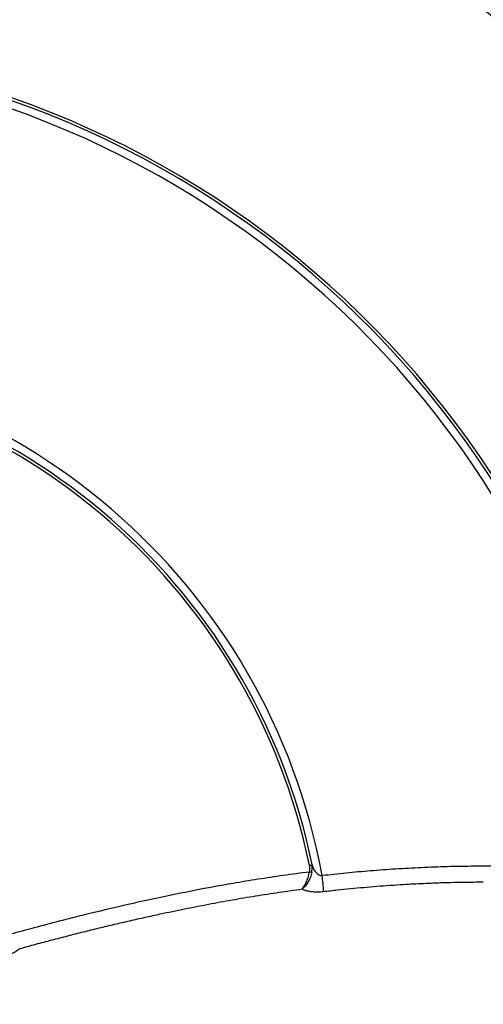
# Model space of a CAD drawing. Header units: millimetres. Extents: x 25 to 1092, y 25 to 838.
# Tile 44 of 94: x 546 to 586, y 385 to 471. Entities that reach past the tile are written whole.
import ezdxf

# ---------------------------------------------------------------- set-up
doc = ezdxf.new("R2010")
doc.units = ezdxf.units.MM
doc.header["$LTSCALE"] = 4
doc.layers.add('DIMENSIONS', color=140, linetype='Continuous', lineweight=25)
doc.styles.add('SLDTEXTSTYLE0', font='TXT', dxfattribs={"width": 0.7})
doc.dimstyles.new('SLDDIMSTYLE0', dxfattribs={"dimtxt": 8.632031, "dimasz": 13.208, "dimexe": 0, "dimexo": 0.0625, "dimgap": 2.158008, "dimtad": 0, "dimtih": 1, "dimtoh": 1, "dimrnd": 1e-09, "dimzin": 12, "dimdsep": 46, "dimtxsty": 'SLDTEXTSTYLE0', "dimsah": 1, "dimcen": 0.09, "dimadec": 0, "dimazin": 3, "dimtfac": 1, "dimtofl": 0, "dimtmove": 0, "dimatfit": 3, "dimfxl": 0, "dimfrac": 2, "dimtolj": 1, "dimtzin": 12, "dimarcsym": 0})

# ---------------------------------------------------------------- blocks, each defined once
blk = doc.blocks.new('_D')
at = {"layer": 'DIMENSIONS'}
for p, q in [((501.614, 522.38), (501.614, 558.646)), ((669.878, 202.919), (669.878, 558.646)), ((501.614, 545.946), (561.988, 545.946)), ((573.685, 545.946), (570.786, 545.946)), ((570.786, 545.946), (570.786, 532.227)), ((599.336, 545.946), (602.234, 545.946)), ((602.234, 545.946), (602.234, 532.227)), ((669.878, 545.946), (611.032, 545.946)), ((570.786, 532.227), (573.685, 532.227)), ((602.234, 532.227), (599.336, 532.227))]:
    blk.add_line(p, q, dxfattribs=at)
for points in [[(501.614, 545.946), (514.822, 543.914), (514.822, 547.978)], [(669.878, 545.946), (656.67, 547.978), (656.67, 543.914)]]:
    blk.add_solid(points, dxfattribs=at)
at = {"layer": 'DIMENSIONS', "char_height": 8.4667, "attachment_point": 1, "style": 'SLDTEXTSTYLE0'}
for s, insert in [('168.3', (570.094, 558.793)), ('6.62', (573.685, 543.141))]:
    blk.add_mtext(s, dxfattribs=dict(at, insert=insert))
blk = doc.blocks.new('_D_3')
at = {"layer": 'DIMENSIONS'}
for p, q in [((513.364, 520.533), (410.879, 520.533)), ((423.579, 520.533), (423.579, 373.456)), ((407.163, 357.805), (404.264, 357.805)), ((404.264, 357.805), (404.264, 344.085)), ((439.995, 357.805), (442.894, 357.805)), ((442.894, 357.805), (442.894, 344.085)), ((404.264, 344.085), (407.163, 344.085)), ((442.894, 344.085), (439.995, 344.085)), ((423.579, 194.607), (423.579, 342.153)), ((647.968, 194.607), (410.879, 194.607))]:
    blk.add_line(p, q, dxfattribs=at)
for points in [[(423.579, 520.533), (421.547, 507.325), (425.611, 507.325)], [(423.579, 194.607), (425.611, 207.815), (421.547, 207.815)]]:
    blk.add_solid(points, dxfattribs=at)
at = {"layer": 'DIMENSIONS', "char_height": 8.4667, "attachment_point": 1, "style": 'SLDTEXTSTYLE0'}
for s, insert in [('325.9', (407.163, 370.651)), ('12.83', (407.163, 355))]:
    blk.add_mtext(s, dxfattribs=dict(at, insert=insert))

msp = doc.modelspace()

# ---------------------------------------------------------------- linework, layer by layer
for p, q in [((570.92716, 397.26535), (570.93438, 397.477219)), ((570.927255, 397.512205), (570.973368, 397.37666)), ((570.912431, 396.833086), (570.92716, 397.26535)), ((570.966542, 397.361771), (570.9477, 397.220038))]:
    msp.add_line(p, q)
for centre, radius, start, end in [((517.757955, 386.581588), 133.846553, 10.11564126, 79.88392371), ((517.757955, 386.581588), 130.32678, 1.2866802, 88.7133198), ((517.757955, 386.581588), 129.846553, 4.28370006, 85.71629994), ((517.864021, 386.687654), 109.765582, 2.19249007, 89.1662368), ((517.864021, 386.687654), 108.994057, 3.03931783, 89.15829653), ((517.864021, 386.687654), 108.71916, 3.03931791, 89.15829653), ((517.864021, 386.687654), 81.849303, 7.43689571, 88.88583303), ((517.864021, 386.687654), 81.60795, 7.45575038, 88.87336301), ((517.864021, 386.687654), 80.930569, 7.13582989, 88.87336301), ((517.864021, 386.687654), 54.833431, 10.3818371, 88.3481976), ((517.864021, 386.687654), 54.15605, 11.52977032, 88.3481976), ((517.864021, 386.687654), 53.914697, 11.4981272, 88.32063754), ((569.227797, 389.395597), 7.625892, 77.23752498, 78.99009719), ((547.839845, 393.641551), 24.138091, 3.70408511, 6.96603323)]:
    msp.add_arc(centre, radius, start, end)
for points, knots in [([(636.880866, 399.525013), (636.515848, 402.910365), (636.006921, 406.278835), (635.028354, 411.290712), (634.666502, 412.95299), (633.876111, 416.247187), (633.44718, 417.881168), (631.136677, 425.986587), (628.759667, 432.265386), (624.400836, 441.375123), (622.816105, 444.36046), (620.665021, 448.025964), (620.226039, 448.756072), (619.335113, 450.202641), (618.882682, 450.919955), (617.50458, 453.054073), (616.558032, 454.45299), (613.636843, 458.579884), (611.58105, 461.238339), (607.256846, 466.373103), (604.988427, 468.849404), (600.233854, 473.615477), (597.747621, 475.905181), (594.501661, 478.648944), (593.845298, 479.191922), (592.524695, 480.261037), (591.85973, 480.787798), (589.850951, 482.344873), (588.493264, 483.351996), (581.612972, 488.234046), (575.814752, 491.64823), (568.203477, 495.3083), (566.662878, 496.009647), (563.544213, 497.349711), (561.963973, 497.989074), (557.191755, 499.801447), (553.969207, 500.86986), (549.074832, 502.266301), (547.433258, 502.69734), (544.129757, 503.490114), (542.466685, 503.852068), (537.454975, 504.830588), (534.086619, 505.339493), (530.701381, 505.704499)], [0, 0, 0, 0, 0.0625, 0.0625, 0.09375, 0.09375, 0.125, 0.125, 0.25, 0.25, 0.3125, 0.3125, 0.328125, 0.328125, 0.34375, 0.34375, 0.375, 0.375, 0.4375, 0.4375, 0.5, 0.5, 0.5625, 0.5625, 0.578125, 0.578125, 0.59375, 0.59375, 0.625, 0.625, 0.75, 0.75, 0.78125, 0.78125, 0.8125, 0.8125, 0.875, 0.875, 0.90625, 0.90625, 0.9375, 0.9375, 1, 1, 1, 1]), ([(570.696716, 397.434789), (570.70234, 397.387306), (570.713452, 397.293484), (570.715495, 397.153108), (570.707407, 397.01547), (570.691891, 396.925731), (570.684179, 396.881129)], [0, 0, 0, 0, 0.257697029, 0.509185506, 0.756056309, 1, 1, 1, 1]), ([(570.934704, 397.475626), (570.933959, 397.47552), (570.93241, 397.4753), (570.919283, 397.47315), (570.896475, 397.4693), (570.862174, 397.463416), (570.816426, 397.455498), (570.760156, 397.445723), (570.718258, 397.438502), (570.696716, 397.434789)], [0, 0, 0, 0, 0.114554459, 0.238549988, 0.371983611, 0.514851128, 0.66714729, 0.828865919, 1, 1, 1, 1]), ([(570.934704, 397.475624), (570.934704, 397.475622), (570.934637, 397.475955), (570.934517, 397.476545), (570.934477, 397.476742), (570.934431, 397.476968), (570.93438, 397.477219)], [0.000000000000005, 0.000000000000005, 0.000000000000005, 0.000000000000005, 0.000005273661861, 0.000005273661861, 0.000005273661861, 0.000007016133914, 0.000007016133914, 0.000007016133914, 0.000007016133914]), ([(570.684179, 396.881128), (570.307467, 396.832985), (569.558035, 396.737209), (568.44155, 396.582603), (567.338238, 396.421546), (566.248151, 396.253676), (565.171189, 396.079694), (563.334679, 395.769523), (560.790385, 395.302068), (557.479899, 394.626045), (554.242624, 393.903738), (551.309548, 393.198601), (548.784361, 392.55756), (546.635446, 391.991272), (545.252784, 391.611232), (544.583912, 391.427386)], [0, 0, 0, 0, 0.042612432, 0.084773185, 0.126484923, 0.167750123, 0.208571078, 0.248949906, 0.376861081, 0.499067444, 0.628577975, 0.749741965, 0.838414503, 0.921831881, 1, 1, 1, 1]), ([(570.068137, 395.413485), (570.193728, 395.546156), (570.317182, 395.749375), (570.484019, 396.132197), (570.534864, 396.269178), (570.623397, 396.563889), (570.660795, 396.722096), (570.684179, 396.881129)], [0, 0, 0, 0, 0.5, 0.5, 0.75, 0.75, 1, 1, 1, 1]), ([(570.912431, 396.833086), (570.877744, 396.678725), (570.825014, 396.526074), (570.701585, 396.241769), (570.631302, 396.109657), (570.402206, 395.739766), (570.234667, 395.542377), (570.068137, 395.413485)], [0, 0, 0, 0, 0.25, 0.25, 0.5, 0.5, 1, 1, 1, 1]), ([(570.973368, 397.37666), (570.994503, 397.30466), (571.048414, 397.120997), (571.222753, 396.865526), (571.443832, 396.674398), (571.647314, 396.585495), (571.750986, 396.574304), (571.799754, 396.56904)], [0, 0, 0, 0, 0.198019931, 0.505121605, 0.774414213, 0.893882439, 1, 1, 1, 1]), ([(598.167738, 396.741011), (597.837292, 396.77406), (597.182113, 396.839587), (596.206885, 396.92738), (595.248115, 397.006772), (594.305757, 397.077425), (593.379856, 397.13985), (592.470427, 397.194329), (590.739326, 397.285175), (588.24396, 397.371795), (585.26952, 397.392346), (582.668853, 397.348532), (580.394112, 397.266092), (578.171455, 397.144287), (576.000892, 396.985847), (573.881873, 396.797271), (572.488472, 396.644534), (571.799754, 396.56904)], [0, 0, 0, 0, 0.037719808, 0.074787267, 0.111204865, 0.146975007, 0.182100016, 0.216582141, 0.25042355, 0.378926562, 0.500020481, 0.58807116, 0.674197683, 0.758428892, 0.84079097, 0.921307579, 1, 1, 1, 1]), ([(571.927514, 395.200955), (572.313696, 395.244706), (573.08431, 395.332008), (574.239468, 395.449647), (575.391381, 395.557077), (576.541088, 395.653381), (577.689499, 395.73881), (579.032371, 395.825904), (580.568221, 395.907242), (582.296351, 395.972852), (584.021551, 396.01455), (585.171163, 396.020578), (585.746021, 396.023593)], [0, 0, 0, 0, 0.084204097, 0.168026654, 0.251540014, 0.334818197, 0.417936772, 0.500972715, 0.626283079, 0.751029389, 0.875503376, 1, 1, 1, 1]), ([(545.618891, 390.251499), (546.084978, 390.378883), (547.012078, 390.632266), (548.398443, 391.000702), (549.772272, 391.357889), (551.134158, 391.703167), (552.484437, 392.03671), (553.82355, 392.358472), (555.151954, 392.668464), (556.47014, 392.966686), (558.043812, 393.311173), (559.869151, 393.692917), (561.943474, 394.100438), (563.996802, 394.476853), (566.032382, 394.821403), (568.053199, 395.136853), (569.398226, 395.321513), (570.068139, 395.413486)], [0, 0, 0, 0, 0.058089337, 0.115546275, 0.172386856, 0.228628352, 0.284289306, 0.339389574, 0.393950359, 0.447994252, 0.501545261, 0.587191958, 0.671626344, 0.754978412, 0.837388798, 0.919008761, 1, 1, 1, 1]), ([(570.068139, 395.413486), (570.09851, 395.39871), (570.15876, 395.369397), (570.259342, 395.330052), (570.366318, 395.294667), (570.480409, 395.263529), (570.601352, 395.236562), (570.729171, 395.213803), (570.897524, 395.190512), (571.111797, 395.171772), (571.376303, 395.165394), (571.649712, 395.173185), (571.835064, 395.191714), (571.927514, 395.200955)], [0, 0, 0, 0, 0.073617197, 0.146045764, 0.217578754, 0.288519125, 0.359176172, 0.429861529, 0.500884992, 0.626250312, 0.750784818, 0.875695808, 1, 1, 1, 1]), ([(543.805059, 389.405835), (543.849785, 389.418565), (543.939284, 389.44404), (544.073287, 389.485972), (544.206874, 389.530574), (544.382269, 389.593182), (544.596036, 389.676829), (544.838816, 389.784121), (545.066222, 389.897039), (545.273867, 390.013764), (545.462045, 390.132656), (545.566632, 390.211902), (545.618891, 390.251499)], [0, 0, 0, 0, 0.062245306, 0.124557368, 0.187202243, 0.250441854, 0.374841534, 0.499671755, 0.624354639, 0.749699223, 0.874933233, 1, 1, 1, 1])]:
    msp.add_open_spline(points, degree=3, knots=knots)

# ---------------------------------------------------------------- dimensions: what is measured, and where the dimension line sits
at = {"layer": 'DIMENSIONS'}
dim = msp.add_linear_dim(base=(501.614021, 545.946322), p1=(669.878021, 197.839283), p2=(501.614021, 517.300325), dimstyle='SLDDIMSTYLE0', dxfattribs=at)
dim.commit()
dim.dimension.update_dxf_attribs({"geometry": '_D', "text_midpoint": (586.510362, 545.946322), "dimtype": 160})
dim = msp.add_linear_dim(base=(423.578938, 520.53295), p1=(653.048107, 194.606657), p2=(518.443935, 520.53295), angle=90, dimstyle='SLDDIMSTYLE0', dxfattribs=at)
dim.commit()
dim.dimension.update_dxf_attribs({"geometry": '_D_3', "text_midpoint": (423.578938, 357.804534), "dimtype": 160})

doc.saveas('drawing.dxf')
